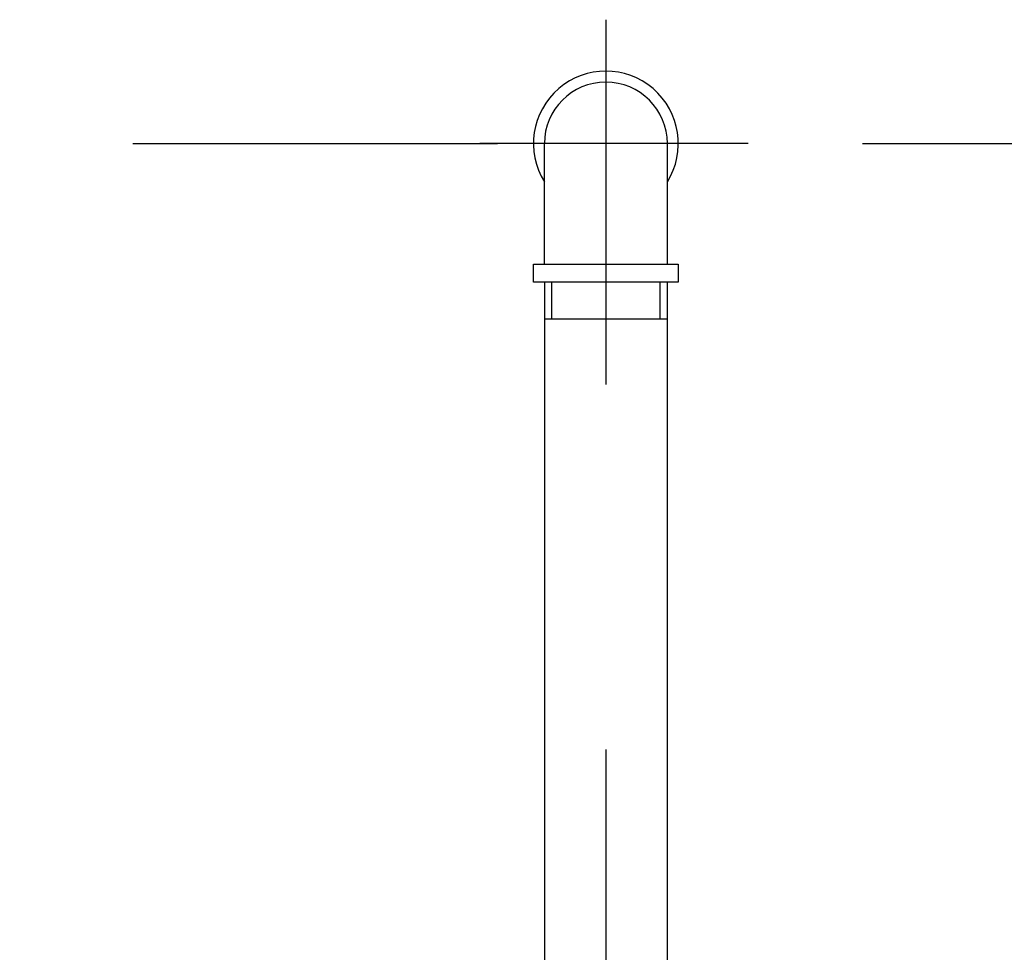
# Model space of a CAD drawing. Header units: metres. Extents: x -5 to 93, y -48 to 79.
# Tile 52 of 91: x 73.33 to 73.6, y 18.595 to 18.85. Entities that reach past the tile are written whole.
import ezdxf

# ---------------------------------------------------------------- set-up
doc = ezdxf.new("R2010")
doc.units = ezdxf.units.M
doc.header["$LTSCALE"] = 0.05
doc.linetypes.add('DOT_CENTER', pattern=[14, 12, -1, 0, -1])
doc.linetypes.add('STRICHPUNKT', pattern=[25.4, 12.7, -6.35, 0, -6.35])
doc.layers.add('A_Rechen', color=9, linetype='Continuous')

msp = doc.modelspace()

# ---------------------------------------------------------------- linework, layer by layer
at = {"layer": 'A_Rechen', "color": 8, "linetype": 'STRICHPUNKT', "ltscale": 0.1}
for p, q in [((73.49082, 18.85023), (73.49082, 18.44827)), ((72.96115, 18.81627), (75.57999, 18.81627))]:
    msp.add_line(p, q, dxfattribs=at)
at = {"layer": 'A_Rechen', "linetype": 'DOT_CENTER'}
msp.add_line((73.52983, 18.81627), (73.45631, 18.81627), dxfattribs=at)
at = {"layer": 'A_Rechen', "linetype": 'Continuous'}
for p, q in [((73.47397, 18.78327), (73.47397, 18.81627)), ((73.50767, 18.78327), (73.50767, 18.81627)), ((73.47097, 18.78327), (73.51067, 18.78327)), ((73.47097, 18.77827), (73.47097, 18.78327)), ((73.51067, 18.78327), (73.51067, 18.77827)), ((73.51067, 18.77827), (73.47097, 18.77827)), ((73.47397, 18.77827), (73.47397, 18.49127)), ((73.47597, 18.76827), (73.47597, 18.77827)), ((73.50567, 18.76827), (73.50567, 18.77827)), ((73.50767, 18.49127), (73.50767, 18.77827)), ((73.47397, 18.76827), (73.50767, 18.76827))]:
    msp.add_line(p, q, dxfattribs=at)
for radius, start, end in [(0.01985, 328.0886, 211.9114), (0.01685, 0, 180)]:
    msp.add_arc((73.49082, 18.81627), radius, start, end, dxfattribs=at)

doc.saveas('drawing.dxf')
